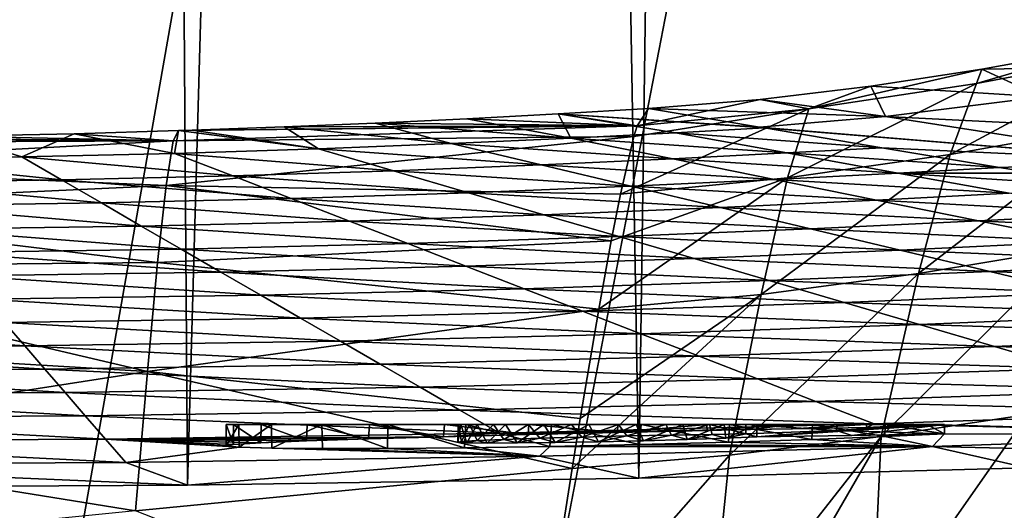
# Model space of a CAD drawing. Header units: metres. Extents: x -23 to 23, y -159 to 23.
# Tile 49 of 89: x 1.51 to 6.16, y -23.61 to -21.29. Entities that reach past the tile are written whole.
import ezdxf

# ---------------------------------------------------------------- set-up
doc = ezdxf.new("R2010")
doc.units = ezdxf.units.M
doc.layers.add('solid_509541_140_SW0001', color=7, linetype='CONTINUOUS')

msp = doc.modelspace()

# ---------------------------------------------------------------- linework, layer by layer
at = {"layer": 'solid_509541_140_SW0001'}
for points in [[(1.964604, 23.490669), (-0.134043, -23.499722), (0.124983, 23.499725)], [(1.964604, 23.490669), (2.299578, -23.487162), (-0.134043, -23.499722)], [(3.622008, 23.468435), (2.299578, -23.487162), (1.964604, 23.490669)], [(3.622008, 23.468435), (4.433448, -23.45261), (2.299578, -23.487162)], [(5.088625, 23.437544), (4.433448, -23.45261), (3.622008, 23.468435)], [(5.088625, 23.437544), (6.268702, -23.405066), (4.433448, -23.45261)], [(6.398866, 23.40106), (6.268702, -23.405066), (5.088625, 23.437544)], [(18.92091, -6.147776, 147.5), (-20.215473, -149, 147.5), (20.215471, -149, 147.5)], [(18.92091, -6.147776, 147.5), (18.001144, -8.470781, 147.5), (-20.215473, -149, 147.5)], [(18.001144, -8.470781, 147.5), (16.797661, -10.659938, 147.5), (-20.215473, -149, 147.5)], [(16.797661, -10.659938, 147.5), (15.328966, -12.681423, 147.5), (-20.215473, -149, 147.5)], [(15.328966, -12.681423, 147.5), (13.618851, -14.502491, 147.5), (-20.215473, -149, 147.5)], [(13.618851, -14.502491, 147.5), (11.693766, -16.095087, 147.5), (-20.215473, -149, 147.5)], [(11.693766, -16.095087, 147.5), (9.584231, -17.433813, 147.5), (-20.215473, -149, 147.5)], [(9.584231, -17.433813, 147.5), (7.32384, -18.497488, 147.5), (-20.215473, -149, 147.5)], [(7.32384, -18.497488, 147.5), (4.94744, -19.269627, 147.5), (-20.215473, -149, 147.5)], [(4.94744, -19.269627, 147.5), (2.493532, -19.73772, 147.5), (-20.215473, -149, 147.5)], [(2.493532, -19.73772, 147.5), (0, -19.894623, 147.5), (-20.215473, -149, 147.5)], [(5.905544, -21.923021, 111.907715), (6.029916, -21.588547, 109.457336), (6.805446, -21.442062, 109.750168)], [(5.905544, -21.923021, 111.907715), (6.805446, -21.442062, 109.750168), (6.654543, -21.788834, 112.205292)], [(6.029916, -21.588547, 109.457336), (6.055544, -21.519991, 106.875908), (6.597027, -21.421963, 107.05645)], [(6.805446, -21.442062, 109.750168), (6.029916, -21.588547, 109.457336), (6.597027, -21.421963, 107.05645)], [(6.597027, -21.421963, 107.05645), (6.055544, -21.519991, 106.875908), (7.212973, -21.503317, 99.732216)], [(6.055544, -21.519991, 106.875908), (6.338707, -21.6511, 99.732216), (7.212973, -21.503317, 99.732216)], [(5.236332, -21.707649, 109.196365), (5.530555, -21.600286, 106.71701), (6.055544, -21.519991, 106.875908)], [(6.029916, -21.588547, 109.457336), (5.236332, -21.707649, 109.196365), (6.055544, -21.519991, 106.875908)], [(6.055544, -21.519991, 106.875908), (5.530555, -21.600286, 106.71701), (6.338707, -21.6511, 99.732216)], [(5.530555, -21.600286, 106.71701), (5.007573, -21.663063, 106.574165), (5.599614, -21.744415, 99.732216)], [(5.236332, -21.707649, 109.196365), (5.007573, -21.663063, 106.574165), (5.530555, -21.600286, 106.71701)], [(5.136675, -22.034033, 111.64164), (5.236332, -21.707649, 109.196365), (6.029916, -21.588547, 109.457336)], [(5.136675, -22.034033, 111.64164), (6.029916, -21.588547, 109.457336), (5.905544, -21.923021, 111.907715)], [(5.530555, -21.600286, 106.71701), (5.599614, -21.744415, 99.732216), (6.338707, -21.6511, 99.732216)], [(4.425222, -21.787727, 108.964775), (4.478664, -21.706179, 106.445038), (5.007573, -21.663063, 106.574165)], [(5.236332, -21.707649, 109.196365), (4.425222, -21.787727, 108.964775), (5.007573, -21.663063, 106.574165)], [(5.007573, -21.663063, 106.574165), (4.478664, -21.706179, 106.445038), (5.599614, -21.744415, 99.732216)], [(6.338707, -21.6511, 99.732216), (5.599614, -21.744415, 99.732216), (7.714296, -21.849998, 83.107414)], [(4.050983, -21.731159, 106.351692), (3.619175, -21.754063, 106.267334), (4.111214, -21.846369, 99.440956)], [(4.425222, -21.787727, 108.964775), (3.619175, -21.754063, 106.267334), (4.050983, -21.731159, 106.351692)], [(5.003813, -21.794233, 99.732216), (4.478664, -21.706179, 106.445038), (4.050983, -21.731159, 106.351692)], [(4.425222, -21.787727, 108.964775), (4.050983, -21.731159, 106.351692), (4.478664, -21.706179, 106.445038)], [(4.050983, -21.731159, 106.351692), (4.111214, -21.846369, 99.440956), (4.60637, -21.821266, 99.440956)], [(4.050983, -21.731159, 106.351692), (4.60637, -21.821266, 99.440956), (5.026599, -21.798054, 99.440956)], [(5.003813, -21.794233, 99.732216), (4.050983, -21.731159, 106.351692), (5.026599, -21.798054, 99.440956)], [(4.346801, -22.110338, 111.402245), (5.236332, -21.707649, 109.196365), (5.136675, -22.034033, 111.64164)], [(4.410074, -21.838594, 109.508675), (5.236332, -21.707649, 109.196365), (4.346801, -22.110338, 111.402245)], [(4.410074, -21.838594, 109.508675), (4.425222, -21.787727, 108.964775), (5.236332, -21.707649, 109.196365)], [(5.599614, -21.744415, 99.732216), (4.478664, -21.706179, 106.445038), (5.003813, -21.794233, 99.732216)], [(2.230446, -21.859114, 108.135269), (2.255984, -21.810745, 106.064827), (4.425222, -21.787727, 108.964775)], [(2.230446, -21.859114, 108.135269), (4.425222, -21.787727, 108.964775), (4.410074, -21.838594, 109.508675)], [(4.425222, -21.787727, 108.964775), (2.255984, -21.810745, 106.064827), (2.321681, -21.808575, 106.072395)], [(4.425222, -21.787727, 108.964775), (2.321681, -21.808575, 106.072395), (2.756572, -21.792747, 106.128059)], [(3.186964, -21.774637, 106.192719), (2.756572, -21.792747, 106.128059), (3.545925, -21.87208, 99.440956)], [(4.425222, -21.787727, 108.964775), (2.756572, -21.792747, 106.128059), (3.186964, -21.774637, 106.192719)], [(3.619175, -21.754063, 106.267334), (3.186964, -21.774637, 106.192719), (4.111214, -21.846369, 99.440956)], [(4.425222, -21.787727, 108.964775), (3.186964, -21.774637, 106.192719), (3.619175, -21.754063, 106.267334)], [(3.186964, -21.774637, 106.192719), (3.545925, -21.87208, 99.440956), (4.111214, -21.846369, 99.440956)], [(5.599614, -21.744415, 99.732216), (5.003813, -21.794233, 99.732216), (6.954767, -21.954865, 83.107414)], [(5.599614, -21.744415, 99.732216), (6.954767, -21.954865, 83.107414), (7.714296, -21.849998, 83.107414)], [(6.654543, -21.788834, 112.205292), (6.477099, -22.366415, 114.533867), (5.755234, -22.485462, 114.242111)], [(5.905544, -21.923021, 111.907715), (6.654543, -21.788834, 112.205292), (5.755234, -22.485462, 114.242111)], [(1.762461, -21.825157, 106.014984), (1.191502, -21.837557, 105.972679), (1.515106, -21.935013, 99.440956)], [(2.230446, -21.859114, 108.135269), (1.191502, -21.837557, 105.972679), (1.762461, -21.825157, 106.014984)], [(1.762461, -21.825157, 106.014984), (1.515106, -21.935013, 99.440956), (2.237187, -21.918198, 99.440956)], [(2.255984, -21.810745, 106.064827), (1.762461, -21.825157, 106.014984), (2.237187, -21.918198, 99.440956)], [(2.230446, -21.859114, 108.135269), (1.762461, -21.825157, 106.014984), (2.255984, -21.810745, 106.064827)], [(2.255984, -21.810745, 106.064827), (2.237187, -21.918198, 99.440956), (2.917995, -21.896648, 99.440956)], [(2.321681, -21.808575, 106.072395), (2.255984, -21.810745, 106.064827), (2.917995, -21.896648, 99.440956)], [(2.756572, -21.792747, 106.128059), (2.321681, -21.808575, 106.072395), (2.917995, -21.896648, 99.440956)], [(2.756572, -21.792747, 106.128059), (2.917995, -21.896648, 99.440956), (3.545925, -21.87208, 99.440956)], [(4.60637, -21.821266, 99.440956), (4.111214, -21.846369, 99.440956), (5.132391, -21.916346, 92.337524)], [(5.026599, -21.798054, 99.440956), (4.60637, -21.821266, 99.440956), (5.582306, -21.891233, 92.337524)], [(4.60637, -21.821266, 99.440956), (5.132391, -21.916346, 92.337524), (5.582306, -21.891233, 92.337524)], [(6.954767, -21.954865, 83.107414), (5.003813, -21.794233, 99.732216), (5.026599, -21.798054, 99.440956)], [(6.954767, -21.954865, 83.107414), (5.026599, -21.798054, 99.440956), (5.582306, -21.891233, 92.337524)], [(2.230446, -21.859114, 108.135269), (0, -21.848099, 105.937126), (0.606864, -21.845356, 105.946342)], [(2.230446, -21.859114, 108.135269), (0, -21.86846, 107.454132), (0, -21.848099, 105.937126)], [(2.230446, -21.859114, 108.135269), (0, -21.976749, 108.967308), (0, -21.86846, 107.454132)], [(2.197791, -22.069244, 110.166862), (0, -21.976749, 108.967308), (2.230446, -21.859114, 108.135269)], [(2.230446, -21.859114, 108.135269), (0.606864, -21.845356, 105.946342), (1.191502, -21.837557, 105.972679)], [(1.191502, -21.837557, 105.972679), (0.76474, -21.945719, 99.440956), (1.515106, -21.935013, 99.440956)], [(2.197791, -22.069244, 110.166862), (4.410074, -21.838594, 109.508675), (4.346801, -22.110338, 111.402245)], [(2.197791, -22.069244, 110.166862), (2.230446, -21.859114, 108.135269), (4.410074, -21.838594, 109.508675)], [(3.545925, -21.87208, 99.440956), (2.917995, -21.896648, 99.440956), (3.970526, -21.97275, 92.337524)], [(4.111214, -21.846369, 99.440956), (3.545925, -21.87208, 99.440956), (4.593228, -21.944033, 92.337524)], [(3.545925, -21.87208, 99.440956), (3.970526, -21.97275, 92.337524), (4.593228, -21.944033, 92.337524)], [(4.111214, -21.846369, 99.440956), (4.593228, -21.944033, 92.337524), (5.132391, -21.916346, 92.337524)], [(2.237187, -21.918198, 99.440956), (1.515106, -21.935013, 99.440956), (2.512906, -22.024775, 92.337524)], [(2.917995, -21.896648, 99.440956), (2.237187, -21.918198, 99.440956), (3.273208, -22.000406, 92.337524)], [(2.237187, -21.918198, 99.440956), (2.512906, -22.024775, 92.337524), (3.273208, -22.000406, 92.337524)], [(2.917995, -21.896648, 99.440956), (3.273208, -22.000406, 92.337524), (3.970526, -21.97275, 92.337524)], [(5.132391, -21.916346, 92.337524), (4.593228, -21.944033, 92.337524), (5.658413, -22.011427, 85.234093)], [(5.905544, -21.923021, 111.907715), (5.755234, -22.485462, 114.242111), (5.011805, -22.58544, 113.981506)], [(5.136675, -22.034033, 111.64164), (5.905544, -21.923021, 111.907715), (5.011805, -22.58544, 113.981506)], [(5.582306, -21.891233, 92.337524), (5.132391, -21.916346, 92.337524), (6.138013, -21.984411, 85.234093)], [(5.132391, -21.916346, 92.337524), (5.658413, -22.011427, 85.234093), (6.138013, -21.984411, 85.234093)], [(6.954767, -21.954865, 83.107414), (5.582306, -21.891233, 92.337524), (6.138013, -21.984411, 85.234093)], [(1.515106, -21.935013, 99.440956), (0.76474, -21.945719, 99.440956), (1.703439, -22.043837, 92.337524)], [(0.76474, -21.945719, 99.440956), (0.86028, -22.055984, 92.337524), (1.703439, -22.043837, 92.337524)], [(1.515106, -21.935013, 99.440956), (1.703439, -22.043837, 92.337524), (2.512906, -22.024775, 92.337524)], [(3.970526, -21.97275, 92.337524), (3.273208, -22.000406, 92.337524), (4.395127, -22.07342, 85.234093)], [(4.593228, -21.944033, 92.337524), (3.970526, -21.97275, 92.337524), (5.075243, -22.041697, 85.234093)], [(3.970526, -21.97275, 92.337524), (4.395127, -22.07342, 85.234093), (5.075243, -22.041697, 85.234093)], [(4.593228, -21.944033, 92.337524), (5.075243, -22.041697, 85.234093), (5.658413, -22.011427, 85.234093)], [(6.954767, -21.954865, 83.107414), (6.138013, -21.984411, 85.234093), (6.304385, -22.012308, 83.107414)], [(2.197791, -22.069244, 110.166862), (0, -22.172537, 110.471481), (0, -21.976749, 108.967308)], [(3.273208, -22.000406, 92.337524), (2.512906, -22.024775, 92.337524), (3.628422, -22.104164, 85.234093)], [(3.273208, -22.000406, 92.337524), (3.628422, -22.104164, 85.234093), (4.395127, -22.07342, 85.234093)], [(5.658413, -22.011427, 85.234093), (5.075243, -22.041697, 85.234093), (6.184435, -22.106506, 78.130661)], [(6.304385, -22.012308, 83.107414), (6.138013, -21.984411, 85.234093), (5.658413, -22.011427, 85.234093)], [(5.658413, -22.011427, 85.234093), (6.184435, -22.106506, 78.130661), (6.69372, -22.077589, 78.130661)], [(6.304385, -22.012308, 83.107414), (5.658413, -22.011427, 85.234093), (6.69372, -22.077589, 78.130661)], [(1.703439, -22.043837, 92.337524), (0.86028, -22.055984, 92.337524), (1.891772, -22.152658, 85.234093)], [(0.86028, -22.055984, 92.337524), (0.955821, -22.166252, 85.234093), (1.891772, -22.152658, 85.234093)], [(2.512906, -22.024775, 92.337524), (1.703439, -22.043837, 92.337524), (2.788624, -22.131351, 85.234093)], [(1.703439, -22.043837, 92.337524), (1.891772, -22.152658, 85.234093), (2.788624, -22.131351, 85.234093)], [(2.512906, -22.024775, 92.337524), (2.788624, -22.131351, 85.234093), (3.628422, -22.104164, 85.234093)], [(5.136675, -22.034033, 111.64164), (5.011805, -22.58544, 113.981506), (4.244174, -22.654762, 113.746124)], [(5.136675, -22.034033, 111.64164), (4.244174, -22.654762, 113.746124), (4.302999, -22.332237, 112.482811)], [(4.346801, -22.110338, 111.402245), (5.136675, -22.034033, 111.64164), (4.302999, -22.332237, 112.482811)], [(5.075243, -22.041697, 85.234093), (4.395127, -22.07342, 85.234093), (5.557257, -22.139359, 78.130661)], [(5.075243, -22.041697, 85.234093), (5.557257, -22.139359, 78.130661), (6.184435, -22.106506, 78.130661)], [(2.157416, -22.434669, 112.153984), (0, -22.172537, 110.471481), (2.197791, -22.069244, 110.166862)], [(2.157416, -22.434669, 112.153984), (2.197791, -22.069244, 110.166862), (4.302999, -22.332237, 112.482811)], [(2.197791, -22.069244, 110.166862), (4.346801, -22.110338, 111.402245), (4.302999, -22.332237, 112.482811)], [(3.628422, -22.104164, 85.234093), (2.788624, -22.131351, 85.234093), (3.983635, -22.207922, 78.130661)], [(4.395127, -22.07342, 85.234093), (3.628422, -22.104164, 85.234093), (4.819728, -22.174088, 78.130661)], [(3.628422, -22.104164, 85.234093), (3.983635, -22.207922, 78.130661), (4.819728, -22.174088, 78.130661)], [(4.395127, -22.07342, 85.234093), (4.819728, -22.174088, 78.130661), (5.557257, -22.139359, 78.130661)], [(6.184435, -22.106506, 78.130661), (5.557257, -22.139359, 78.130661), (6.710457, -22.201588, 71.027222)], [(1.891772, -22.152658, 85.234093), (0.955821, -22.166252, 85.234093), (2.080105, -22.261482, 78.130661)], [(2.788624, -22.131351, 85.234093), (1.891772, -22.152658, 85.234093), (3.064342, -22.237928, 78.130661)], [(1.891772, -22.152658, 85.234093), (2.080105, -22.261482, 78.130661), (3.064342, -22.237928, 78.130661)], [(2.788624, -22.131351, 85.234093), (3.064342, -22.237928, 78.130661), (3.983635, -22.207922, 78.130661)], [(5.557257, -22.139359, 78.130661), (4.819728, -22.174088, 78.130661), (6.039272, -22.237022, 71.027222)], [(5.557257, -22.139359, 78.130661), (6.039272, -22.237022, 71.027222), (6.710457, -22.201588, 71.027222)], [(2.157416, -22.434669, 112.153984), (0, -22.455101, 111.96154), (0, -22.172537, 110.471481)], [(0.955821, -22.166252, 85.234093), (1.051361, -22.27652, 78.130661), (2.080105, -22.261482, 78.130661)], [(3.983635, -22.207922, 78.130661), (3.064342, -22.237928, 78.130661), (4.338849, -22.31168, 71.027222)], [(4.819728, -22.174088, 78.130661), (3.983635, -22.207922, 78.130661), (5.244329, -22.274757, 71.027222)], [(3.983635, -22.207922, 78.130661), (4.338849, -22.31168, 71.027222), (5.244329, -22.274757, 71.027222)], [(4.819728, -22.174088, 78.130661), (5.244329, -22.274757, 71.027222), (6.039272, -22.237022, 71.027222)], [(6.710457, -22.201588, 71.027222), (6.039272, -22.237022, 71.027222), (7.236478, -22.296669, 63.923794)], [(3.064342, -22.237928, 78.130661), (2.080105, -22.261482, 78.130661), (3.34006, -22.344505, 71.027222)], [(3.064342, -22.237928, 78.130661), (3.34006, -22.344505, 71.027222), (4.338849, -22.31168, 71.027222)], [(6.039272, -22.237022, 71.027222), (5.244329, -22.274757, 71.027222), (6.521286, -22.334686, 63.923794)], [(6.039272, -22.237022, 71.027222), (6.521286, -22.334686, 63.923794), (7.236478, -22.296669, 63.923794)], [(2.080105, -22.261482, 78.130661), (1.051361, -22.27652, 78.130661), (2.268437, -22.370304, 71.027222)], [(1.051361, -22.27652, 78.130661), (1.146901, -22.386787, 71.027222), (2.268437, -22.370304, 71.027222)], [(2.080105, -22.261482, 78.130661), (2.268437, -22.370304, 71.027222), (3.34006, -22.344505, 71.027222)], [(5.244329, -22.274757, 71.027222), (4.338849, -22.31168, 71.027222), (5.668931, -22.375427, 63.923794)], [(5.244329, -22.274757, 71.027222), (5.668931, -22.375427, 63.923794), (6.521286, -22.334686, 63.923794)], [(2.157416, -22.434669, 112.153984), (4.302999, -22.332237, 112.482811), (4.244174, -22.654762, 113.746124)], [(3.34006, -22.344505, 71.027222), (2.268437, -22.370304, 71.027222), (3.615778, -22.451082, 63.923794)], [(4.338849, -22.31168, 71.027222), (3.34006, -22.344505, 71.027222), (4.694062, -22.415438, 63.923794)], [(3.34006, -22.344505, 71.027222), (3.615778, -22.451082, 63.923794), (4.694062, -22.415438, 63.923794)], [(4.338849, -22.31168, 71.027222), (4.694062, -22.415438, 63.923794), (5.668931, -22.375427, 63.923794)], [(6.521286, -22.334686, 63.923794), (5.668931, -22.375427, 63.923794), (7.003301, -22.432348, 56.820362)], [(2.268437, -22.370304, 71.027222), (1.146901, -22.386787, 71.027222), (2.45677, -22.479128, 63.923794)], [(1.146901, -22.386787, 71.027222), (1.242441, -22.497053, 63.923794), (2.45677, -22.479128, 63.923794)], [(2.268437, -22.370304, 71.027222), (2.45677, -22.479128, 63.923794), (3.615778, -22.451082, 63.923794)], [(5.668931, -22.375427, 63.923794), (4.694062, -22.415438, 63.923794), (6.093532, -22.476097, 56.820362)], [(6.477099, -22.366415, 114.533867), (6.272376, -23.153133, 116.73999), (5.578393, -23.256638, 116.463593)], [(5.755234, -22.485462, 114.242111), (6.477099, -22.366415, 114.533867), (5.578393, -23.256638, 116.463593)], [(5.668931, -22.375427, 63.923794), (6.093532, -22.476097, 56.820362), (7.003301, -22.432348, 56.820362)], [(2.109189, -22.94903, 114.092239), (0, -22.455101, 111.96154), (2.157416, -22.434669, 112.153984)], [(2.109189, -22.94903, 114.092239), (2.157416, -22.434669, 112.153984), (4.244174, -22.654762, 113.746124)], [(4.694062, -22.415438, 63.923794), (3.615778, -22.451082, 63.923794), (5.049276, -22.519196, 56.820362)], [(4.694062, -22.415438, 63.923794), (5.049276, -22.519196, 56.820362), (6.093532, -22.476097, 56.820362)], [(7.003301, -22.432348, 56.820362), (6.093532, -22.476097, 56.820362), (7.485315, -22.530012, 49.71693)], [(2.109189, -22.94903, 114.092239), (0, -22.823532, 113.432579), (0, -22.455101, 111.96154)], [(2.45677, -22.479128, 63.923794), (1.242441, -22.497053, 63.923794), (2.645103, -22.58795, 56.820362)], [(3.615778, -22.451082, 63.923794), (2.45677, -22.479128, 63.923794), (3.891496, -22.557657, 56.820362)], [(2.45677, -22.479128, 63.923794), (2.645103, -22.58795, 56.820362), (3.891496, -22.557657, 56.820362)], [(3.615778, -22.451082, 63.923794), (3.891496, -22.557657, 56.820362), (5.049276, -22.519196, 56.820362)], [(5.755234, -22.485462, 114.242111), (5.578393, -23.256638, 116.463593), (4.861361, -23.345041, 116.217491)], [(5.011805, -22.58544, 113.981506), (5.755234, -22.485462, 114.242111), (4.861361, -23.345041, 116.217491)], [(6.093532, -22.476097, 56.820362), (5.049276, -22.519196, 56.820362), (6.518133, -22.576767, 49.71693)], [(6.093532, -22.476097, 56.820362), (6.518133, -22.576767, 49.71693), (7.485315, -22.530012, 49.71693)], [(1.242441, -22.497053, 63.923794), (1.337981, -22.607321, 56.820362), (2.645103, -22.58795, 56.820362)], [(5.049276, -22.519196, 56.820362), (3.891496, -22.557657, 56.820362), (5.40449, -22.622955, 49.71693)], [(5.049276, -22.519196, 56.820362), (5.40449, -22.622955, 49.71693), (6.518133, -22.576767, 49.71693)], [(3.891496, -22.557657, 56.820362), (2.645103, -22.58795, 56.820362), (4.167214, -22.664234, 49.71693)], [(3.891496, -22.557657, 56.820362), (4.167214, -22.664234, 49.71693), (5.40449, -22.622955, 49.71693)], [(6.518133, -22.576767, 49.71693), (5.40449, -22.622955, 49.71693), (6.942734, -22.677437, 42.613495)], [(2.645103, -22.58795, 56.820362), (1.337981, -22.607321, 56.820362), (2.833436, -22.696774, 49.71693)], [(1.337981, -22.607321, 56.820362), (1.433522, -22.717588, 49.71693), (2.833436, -22.696774, 49.71693)], [(2.645103, -22.58795, 56.820362), (2.833436, -22.696774, 49.71693), (4.167214, -22.664234, 49.71693)], [(5.011805, -22.58544, 113.981506), (4.861361, -23.345041, 116.217491), (4.117187, -23.407387, 115.997162)], [(5.011805, -22.58544, 113.981506), (4.117187, -23.407387, 115.997162), (4.155818, -23.172108, 115.36525)], [(4.244174, -22.654762, 113.746124), (5.011805, -22.58544, 113.981506), (4.155818, -23.172108, 115.36525)], [(5.40449, -22.622955, 49.71693), (4.167214, -22.664234, 49.71693), (5.759703, -22.726713, 42.613495)], [(5.40449, -22.622955, 49.71693), (5.759703, -22.726713, 42.613495), (6.942734, -22.677437, 42.613495)], [(2.109189, -22.94903, 114.092239), (4.244174, -22.654762, 113.746124), (4.155818, -23.172108, 115.36525)], [(4.167214, -22.664234, 49.71693), (2.833436, -22.696774, 49.71693), (4.442932, -22.770811, 42.613495)], [(4.167214, -22.664234, 49.71693), (4.442932, -22.770811, 42.613495), (5.759703, -22.726713, 42.613495)], [(1.433522, -22.717588, 49.71693), (0, -22.724752, 49.71693), (1.529062, -22.827856, 42.613495)], [(2.833436, -22.696774, 49.71693), (1.433522, -22.717588, 49.71693), (3.021768, -22.805597, 42.613495)], [(1.433522, -22.717588, 49.71693), (1.529062, -22.827856, 42.613495), (3.021768, -22.805597, 42.613495)], [(2.833436, -22.696774, 49.71693), (3.021768, -22.805597, 42.613495), (4.442932, -22.770811, 42.613495)], [(6.942734, -22.677437, 42.613495), (5.759703, -22.726713, 42.613495), (7.367335, -22.778105, 35.510063)], [(0, -22.724752, 49.71693), (0, -22.835518, 42.613495), (1.529062, -22.827856, 42.613495)], [(5.759703, -22.726713, 42.613495), (4.442932, -22.770811, 42.613495), (6.114916, -22.830471, 35.510063)], [(5.759703, -22.726713, 42.613495), (6.114916, -22.830471, 35.510063), (7.367335, -22.778105, 35.510063)], [(3.021768, -22.805597, 42.613495), (1.529062, -22.827856, 42.613495), (3.210101, -22.914419, 35.510063)], [(4.442932, -22.770811, 42.613495), (3.021768, -22.805597, 42.613495), (4.71865, -22.877388, 35.510063)], [(3.021768, -22.805597, 42.613495), (3.210101, -22.914419, 35.510063), (4.71865, -22.877388, 35.510063)], [(4.442932, -22.770811, 42.613495), (4.71865, -22.877388, 35.510063), (6.114916, -22.830471, 35.510063)], [(7.367335, -22.778105, 35.510063), (6.114916, -22.830471, 35.510063), (7.791936, -22.878775, 28.406631)], [(2.109189, -22.94903, 114.092239), (0, -23.276693, 114.879929), (0, -22.823532, 113.432579)], [(1.529062, -22.827856, 42.613495), (0, -22.835518, 42.613495), (1.624602, -22.938124, 35.510063)], [(0, -22.835518, 42.613495), (0, -22.946283, 35.510063), (1.624602, -22.938124, 35.510063)], [(1.529062, -22.827856, 42.613495), (1.624602, -22.938124, 35.510063), (3.210101, -22.914419, 35.510063)], [(6.114916, -22.830471, 35.510063), (4.71865, -22.877388, 35.510063), (6.47013, -22.934229, 28.406631)], [(6.114916, -22.830471, 35.510063), (6.47013, -22.934229, 28.406631), (7.791936, -22.878775, 28.406631)], [(4.71865, -22.877388, 35.510063), (3.210101, -22.914419, 35.510063), (4.994368, -22.983965, 28.406631)], [(4.71865, -22.877388, 35.510063), (4.994368, -22.983965, 28.406631), (6.47013, -22.934229, 28.406631)], [(1.624602, -22.938124, 35.510063), (0, -22.946283, 35.510063), (1.720142, -23.048389, 28.406631)], [(0, -22.946283, 35.510063), (0, -23.057049, 28.406631), (1.720142, -23.048389, 28.406631)], [(2.053027, -23.608309, 115.976242), (0, -23.276693, 114.879929), (2.109189, -22.94903, 114.092239)], [(3.210101, -22.914419, 35.510063), (1.624602, -22.938124, 35.510063), (3.398434, -23.023243, 28.406631)], [(1.624602, -22.938124, 35.510063), (1.720142, -23.048389, 28.406631), (3.398434, -23.023243, 28.406631)], [(2.053027, -23.608309, 115.976242), (2.109189, -22.94903, 114.092239), (4.117187, -23.407387, 115.997162)], [(2.109189, -22.94903, 114.092239), (4.155818, -23.172108, 115.36525), (4.117187, -23.407387, 115.997162)], [(3.210101, -22.914419, 35.510063), (3.398434, -23.023243, 28.406631), (4.994368, -22.983965, 28.406631)], [(6.47013, -22.934229, 28.406631), (4.994368, -22.983965, 28.406631), (6.825343, -23.037987, 21.3032)], [(4.994368, -22.983965, 28.406631), (3.398434, -23.023243, 28.406631), (5.270086, -23.090542, 21.3032)], [(4.994368, -22.983965, 28.406631), (5.270086, -23.090542, 21.3032), (6.825343, -23.037987, 21.3032)], [(3.398434, -23.023243, 28.406631), (1.720142, -23.048389, 28.406631), (3.586766, -23.132065, 21.3032)], [(3.398434, -23.023243, 28.406631), (3.586766, -23.132065, 21.3032), (5.270086, -23.090542, 21.3032)], [(6.825343, -23.037987, 21.3032), (5.270086, -23.090542, 21.3032), (7.180557, -23.141745, 14.199768)], [(1.720142, -23.048389, 28.406631), (0, -23.057049, 28.406631), (1.815682, -23.158657, 21.3032)], [(0, -23.057049, 28.406631), (0, -23.167814, 21.3032), (1.815682, -23.158657, 21.3032)], [(1.720142, -23.048389, 28.406631), (1.815682, -23.158657, 21.3032), (3.586766, -23.132065, 21.3032)], [(5.270086, -23.090542, 21.3032), (3.586766, -23.132065, 21.3032), (5.545805, -23.197119, 14.199768)], [(5.270086, -23.090542, 21.3032), (5.545805, -23.197119, 14.199768), (7.180557, -23.141745, 14.199768)], [(3.586766, -23.132065, 21.3032), (1.815682, -23.158657, 21.3032), (3.775099, -23.240889, 14.199768)], [(3.586766, -23.132065, 21.3032), (3.775099, -23.240889, 14.199768), (5.545805, -23.197119, 14.199768)], [(1.815682, -23.158657, 21.3032), (0, -23.167814, 21.3032), (1.911223, -23.268925, 14.199768)], [(0, -23.167814, 21.3032), (0, -23.27858, 14.199768), (1.911223, -23.268925, 14.199768)], [(1.815682, -23.158657, 21.3032), (1.911223, -23.268925, 14.199768), (3.775099, -23.240889, 14.199768)], [(6.272376, -23.153133, 116.73999), (6.196254, -24.11039, 118.886879), (5.534783, -24.205627, 118.62719)], [(5.578393, -23.256638, 116.463593), (6.272376, -23.153133, 116.73999), (5.534783, -24.205627, 118.62719)], [(7.180557, -23.141745, 14.199768), (5.545805, -23.197119, 14.199768), (7.53577, -23.245502, 7.096336)], [(2.48124, -23.200001, 11.739327), (2.516076, -23.293915, 12.157915), (2.481342, -23.301018, 11.734322)], [(2.516757, -23.200001, 12.161302), (2.516076, -23.293915, 12.157915), (2.48124, -23.200001, 11.739327)], [(2.48124, -23.200001, 11.739327), (2.481342, -23.301018, 11.734322), (2.541732, -23.200001, 11.320031)], [(2.48124, -23.200001, 11.739327), (3.579221, -23.200001, 11.860726), (3.632347, -23.200001, 12.080533)], [(2.516757, -23.200001, 12.161302), (2.48124, -23.200001, 11.739327), (3.632347, -23.200001, 12.080533)], [(2.48124, -23.200001, 11.739327), (3.591483, -23.200001, 11.635633), (3.579221, -23.200001, 11.860726)], [(2.48124, -23.200001, 11.739327), (2.541732, -23.200001, 11.320031), (3.591483, -23.200001, 11.635633)], [(2.541732, -23.200001, 11.320031), (2.481342, -23.301018, 11.734322), (2.543438, -23.306812, 11.313575)], [(2.516757, -23.200001, 12.161302), (2.64499, -23.285843, 12.560951), (2.516076, -23.293915, 12.157915)], [(2.647048, -23.200001, 12.565416), (2.64499, -23.285843, 12.560951), (2.516757, -23.200001, 12.161302)], [(2.516757, -23.200001, 12.161302), (3.911335, -23.200001, 12.429285), (4.114136, -23.200001, 12.52934)], [(2.647048, -23.200001, 12.565416), (2.516757, -23.200001, 12.161302), (4.114136, -23.200001, 12.52934)], [(2.516757, -23.200001, 12.161302), (3.746184, -23.200001, 12.275271), (3.911335, -23.200001, 12.429285)], [(2.516757, -23.200001, 12.161302), (3.632347, -23.200001, 12.080533), (3.746184, -23.200001, 12.275271)], [(2.541732, -23.200001, 11.320031), (2.543438, -23.306812, 11.313575), (2.695709, -23.200001, 10.924479)], [(2.541732, -23.200001, 11.320031), (3.668174, -23.200001, 11.422899), (3.591483, -23.200001, 11.635633)], [(2.541732, -23.200001, 11.320031), (3.802493, -23.200001, 11.241679), (3.668174, -23.200001, 11.422899)], [(2.541732, -23.200001, 11.320031), (2.695709, -23.200001, 10.924479), (3.802493, -23.200001, 11.241679)], [(2.695709, -23.200001, 10.924479), (2.543438, -23.306812, 11.313575), (2.698349, -23.310905, 10.919407)], [(2.647048, -23.200001, 12.565416), (2.86132, -23.277008, 12.924478), (2.64499, -23.285843, 12.560951)], [(2.864305, -23.200001, 12.928335), (2.86132, -23.277008, 12.924478), (2.647048, -23.200001, 12.565416)], [(2.647048, -23.200001, 12.565416), (4.336237, -23.200001, 12.566812), (5.369212, -23.200001, 12.63746)], [(2.864305, -23.200001, 12.928335), (2.647048, -23.200001, 12.565416), (5.369212, -23.200001, 12.63746)], [(2.647048, -23.200001, 12.565416), (4.114136, -23.200001, 12.52934), (4.336237, -23.200001, 12.566812)], [(2.695709, -23.200001, 10.924479), (2.698349, -23.310905, 10.919407), (2.934108, -23.200001, 10.57504)], [(2.695709, -23.200001, 10.924479), (3.983397, -23.200001, 11.106519), (3.802493, -23.200001, 11.241679)], [(2.695709, -23.200001, 10.924479), (4.195868, -23.200001, 11.029087), (3.983397, -23.200001, 11.106519)], [(2.695709, -23.200001, 10.924479), (4.420725, -23.200001, 11.015965), (4.195868, -23.200001, 11.029087)], [(2.695709, -23.200001, 10.924479), (5.878, -23.200001, 10.728755), (4.420725, -23.200001, 11.015965)], [(2.695709, -23.200001, 10.924479), (2.934108, -23.200001, 10.57504), (5.878, -23.200001, 10.728755)], [(2.934108, -23.200001, 10.57504), (2.698349, -23.310905, 10.919407), (2.936955, -23.312897, 10.571705)], [(2.864305, -23.200001, 12.928335), (3.154176, -23.267567, 13.230106), (2.86132, -23.277008, 12.924478)], [(2.864305, -23.200001, 12.928335), (5.369212, -23.200001, 12.63746), (5.795, -23.200001, 12.970804)], [(3.15896, -23.200001, 13.234056), (2.864305, -23.200001, 12.928335), (5.795, -23.200001, 12.970804)], [(3.15896, -23.200001, 13.234056), (3.154176, -23.267567, 13.230106), (2.864305, -23.200001, 12.928335)], [(2.934108, -23.200001, 10.57504), (2.936955, -23.312897, 10.571705), (3.245028, -23.312452, 10.288294)], [(2.934108, -23.200001, 10.57504), (3.245028, -23.312452, 10.288294), (3.246442, -23.200001, 10.287274)], [(2.934108, -23.200001, 10.57504), (5.597748, -23.200001, 10.410482), (5.878, -23.200001, 10.728755)], [(2.934108, -23.200001, 10.57504), (3.246442, -23.200001, 10.287274), (5.597748, -23.200001, 10.410482)], [(3.15896, -23.200001, 13.234056), (3.509514, -23.257669, 13.462438), (3.154176, -23.267567, 13.230106)], [(5.508212, -23.200001, 13.25474), (3.15896, -23.200001, 13.234056), (5.795, -23.200001, 12.970804)], [(3.514188, -23.200001, 13.464715), (3.509514, -23.257669, 13.462438), (3.15896, -23.200001, 13.234056)], [(5.508212, -23.200001, 13.25474), (3.514188, -23.200001, 13.464715), (3.15896, -23.200001, 13.234056)], [(3.246442, -23.200001, 10.287274), (3.245028, -23.312452, 10.288294), (3.608598, -23.309311, 10.080657)], [(3.246442, -23.200001, 10.287274), (3.608598, -23.309311, 10.080657), (3.614498, -23.200001, 10.078186)], [(3.246442, -23.200001, 10.287274), (5.253711, -23.200001, 10.164088), (5.597748, -23.200001, 10.410482)], [(3.246442, -23.200001, 10.287274), (3.614498, -23.200001, 10.078186), (5.253711, -23.200001, 10.164088)], [(3.514188, -23.200001, 13.464715), (3.909894, -23.247522, 13.60885), (3.509514, -23.257669, 13.462438)], [(3.912234, -23.200001, 13.609409), (3.909894, -23.247522, 13.60885), (3.514188, -23.200001, 13.464715)], [(5.156186, -23.200001, 13.475683), (3.912234, -23.200001, 13.609409), (3.514188, -23.200001, 13.464715)], [(5.508212, -23.200001, 13.25474), (5.156186, -23.200001, 13.475683), (3.514188, -23.200001, 13.464715)], [(3.591483, -23.200001, 11.635633), (3.619313, -23.286119, 11.534204), (3.577396, -23.283594, 11.743451)], [(3.579221, -23.200001, 11.860726), (3.577396, -23.283594, 11.743451), (3.594158, -23.279903, 11.956998)], [(3.591483, -23.200001, 11.635633), (3.577396, -23.283594, 11.743451), (3.579221, -23.200001, 11.860726)], [(3.579221, -23.200001, 11.860726), (3.594158, -23.279903, 11.956998), (3.632347, -23.200001, 12.080533)], [(3.668174, -23.200001, 11.422899), (3.619313, -23.286119, 11.534204), (3.591483, -23.200001, 11.635633)], [(3.632347, -23.200001, 12.080533), (3.594158, -23.279903, 11.956998), (3.668548, -23.275318, 12.157769)], [(3.614498, -23.200001, 10.078186), (3.608598, -23.309311, 10.080657), (4.012693, -23.303316, 9.958692)], [(3.614498, -23.200001, 10.078186), (4.012693, -23.303316, 9.958692), (4.020727, -23.200001, 9.957251)], [(3.614498, -23.200001, 10.078186), (4.861471, -23.200001, 10.001144), (5.253711, -23.200001, 10.164088)], [(3.614498, -23.200001, 10.078186), (4.020727, -23.200001, 9.957251), (4.861471, -23.200001, 10.001144)], [(3.668174, -23.200001, 11.422899), (3.715485, -23.287268, 11.345811), (3.619313, -23.286119, 11.534204)], [(3.632347, -23.200001, 12.080533), (3.668548, -23.275318, 12.157769), (3.746184, -23.200001, 12.275271)], [(3.802493, -23.200001, 11.241679), (3.715485, -23.287268, 11.345811), (3.668174, -23.200001, 11.422899)], [(3.746184, -23.200001, 12.275271), (3.668548, -23.275318, 12.157769), (3.795166, -23.270105, 12.330879)], [(3.802493, -23.200001, 11.241679), (3.858306, -23.286915, 11.190828), (3.715485, -23.287268, 11.345811)], [(3.746184, -23.200001, 12.275271), (3.795166, -23.270105, 12.330879), (3.911335, -23.200001, 12.429285)], [(5.158927, -23.21977, 13.474408), (5.545805, -23.197119, 14.199768), (3.775099, -23.240889, 14.199768)], [(4.961431, -23.223738, 13.556334), (5.158927, -23.21977, 13.474408), (3.775099, -23.240889, 14.199768)], [(4.755576, -23.228081, 13.615193), (4.961431, -23.223738, 13.556334), (3.775099, -23.240889, 14.199768)], [(4.331777, -23.237522, 13.660559), (4.755576, -23.228081, 13.615193), (3.775099, -23.240889, 14.199768)], [(3.911335, -23.200001, 12.429285), (3.795166, -23.270105, 12.330879), (3.964371, -23.26458, 12.462828)], [(3.983397, -23.200001, 11.106519), (3.858306, -23.286915, 11.190828), (3.802493, -23.200001, 11.241679)], [(3.983397, -23.200001, 11.106519), (4.037992, -23.284998, 11.079719), (3.858306, -23.286915, 11.190828)], [(3.912234, -23.200001, 13.609409), (4.331777, -23.237522, 13.660559), (3.909894, -23.247522, 13.60885)], [(3.911335, -23.200001, 12.429285), (3.964371, -23.26458, 12.462828), (4.114136, -23.200001, 12.52934)], [(4.333309, -23.200001, 13.660536), (4.331777, -23.237522, 13.660559), (3.912234, -23.200001, 13.609409)], [(4.754863, -23.200001, 13.615316), (4.333309, -23.200001, 13.660536), (3.912234, -23.200001, 13.609409)], [(5.156186, -23.200001, 13.475683), (4.754863, -23.200001, 13.615316), (3.912234, -23.200001, 13.609409)], [(4.114136, -23.200001, 12.52934), (3.964371, -23.26458, 12.462828), (4.162819, -23.259075, 12.543365)], [(4.195868, -23.200001, 11.029087), (4.037992, -23.284998, 11.079719), (3.983397, -23.200001, 11.106519)], [(4.020727, -23.200001, 9.957251), (4.012693, -23.303316, 9.958692), (4.436051, -23.294546, 9.930772)], [(4.020727, -23.200001, 9.957251), (4.436051, -23.294546, 9.930772), (4.444216, -23.200001, 9.931227)], [(4.020727, -23.200001, 9.957251), (4.444216, -23.200001, 9.931227), (4.861471, -23.200001, 10.001144)], [(4.195868, -23.200001, 11.029087), (4.241821, -23.281551, 11.020995), (4.037992, -23.284998, 11.079719)], [(4.114136, -23.200001, 12.52934), (4.162819, -23.259075, 12.543365), (4.336237, -23.200001, 12.566812)], [(4.336237, -23.200001, 12.566812), (4.162819, -23.259075, 12.543365), (4.376126, -23.253935, 12.566656)], [(4.420725, -23.200001, 11.015965), (4.241821, -23.281551, 11.020995), (4.195868, -23.200001, 11.029087)], [(4.420725, -23.200001, 11.015965), (4.455687, -23.276749, 11.019815), (4.241821, -23.281551, 11.020995)], [(4.754863, -23.200001, 13.615316), (4.755576, -23.228081, 13.615193), (4.331777, -23.237522, 13.660559)], [(4.754863, -23.200001, 13.615316), (4.331777, -23.237522, 13.660559), (4.333309, -23.200001, 13.660536)], [(4.336237, -23.200001, 12.566812), (4.376126, -23.253935, 12.566656), (4.561034, -23.200001, 12.538612)], [(4.336237, -23.200001, 12.566812), (4.561034, -23.200001, 12.538612), (5.369212, -23.200001, 12.63746)], [(4.561034, -23.200001, 12.538612), (4.376126, -23.253935, 12.566656), (4.587705, -23.249535, 12.530704)], [(4.641128, -23.200001, 11.068418), (4.455687, -23.276749, 11.019815), (4.420725, -23.200001, 11.015965)], [(5.878, -23.200001, 10.728755), (4.641128, -23.200001, 11.068418), (4.420725, -23.200001, 11.015965)], [(4.444216, -23.200001, 9.931227), (4.436051, -23.294546, 9.930772), (4.8565, -23.283382, 9.999701)], [(4.444216, -23.200001, 9.931227), (4.8565, -23.283382, 9.999701), (4.861471, -23.200001, 10.001144)], [(4.641128, -23.200001, 11.068418), (4.662278, -23.270941, 11.077206), (4.455687, -23.276749, 11.019815)], [(4.561034, -23.200001, 12.538612), (4.587705, -23.249535, 12.530704), (4.767027, -23.200001, 12.447449)], [(4.561034, -23.200001, 12.538612), (4.767027, -23.200001, 12.447449), (5.369212, -23.200001, 12.63746)], [(4.767027, -23.200001, 12.447449), (4.587705, -23.249535, 12.530704), (4.780121, -23.246277, 12.439074)], [(4.835998, -23.200001, 11.181419), (4.662278, -23.270941, 11.077206), (4.641128, -23.200001, 11.068418)], [(5.878, -23.200001, 10.728755), (4.835998, -23.200001, 11.181419), (4.641128, -23.200001, 11.068418)], [(4.835998, -23.200001, 11.181419), (4.845164, -23.264643, 11.188748), (4.662278, -23.270941, 11.077206)], [(5.156186, -23.200001, 13.475683), (4.755576, -23.228081, 13.615193), (4.754863, -23.200001, 13.615316)], [(5.156186, -23.200001, 13.475683), (4.961431, -23.223738, 13.556334), (4.755576, -23.228081, 13.615193)], [(4.767027, -23.200001, 12.447449), (4.780121, -23.246277, 12.439074), (4.938781, -23.244453, 12.30048)], [(4.767027, -23.200001, 12.447449), (4.938781, -23.244453, 12.30048), (4.938781, -23.200001, 12.30048)], [(4.767027, -23.200001, 12.447449), (4.938781, -23.200001, 12.30048), (5.369212, -23.200001, 12.63746)], [(4.99077, -23.200001, 11.346177), (4.845164, -23.264643, 11.188748), (4.835998, -23.200001, 11.181419)], [(5.878, -23.200001, 10.728755), (4.99077, -23.200001, 11.346177), (4.835998, -23.200001, 11.181419)], [(4.99077, -23.200001, 11.346177), (4.99077, -23.258398, 11.346177), (4.845164, -23.264643, 11.188748)], [(4.861471, -23.200001, 10.001144), (4.8565, -23.283382, 9.999701), (5.250412, -23.270493, 10.162237)], [(4.861471, -23.200001, 10.001144), (5.250412, -23.270493, 10.162237), (5.253711, -23.200001, 10.164088)], [(4.938781, -23.200001, 12.30048), (4.938781, -23.244453, 12.30048), (5.368156, -23.227743, 12.636634)], [(4.938781, -23.200001, 12.30048), (5.368156, -23.227743, 12.636634), (5.369212, -23.200001, 12.63746)], [(5.368156, -23.227743, 12.636634), (4.938781, -23.244453, 12.30048), (4.99077, -23.258398, 11.346177)], [(5.156186, -23.200001, 13.475683), (5.158927, -23.21977, 13.474408), (4.961431, -23.223738, 13.556334)], [(5.878, -23.200001, 10.728755), (5.44042, -23.251223, 11.033266), (4.99077, -23.258398, 11.346177)], [(5.878, -23.200001, 10.728755), (4.99077, -23.258398, 11.346177), (4.99077, -23.200001, 11.346177)], [(5.368156, -23.227743, 12.636634), (4.99077, -23.258398, 11.346177), (5.44042, -23.251223, 11.033266)], [(5.508212, -23.200001, 13.25474), (5.158927, -23.21977, 13.474408), (5.156186, -23.200001, 13.475683)], [(5.158927, -23.21977, 13.474408), (5.511757, -23.213652, 13.251949), (5.545805, -23.197119, 14.199768)], [(5.508212, -23.200001, 13.25474), (5.511757, -23.213652, 13.251949), (5.158927, -23.21977, 13.474408)], [(5.253711, -23.200001, 10.164088), (5.250412, -23.270493, 10.162237), (5.596375, -23.256817, 10.409177)], [(5.253711, -23.200001, 10.164088), (5.596375, -23.256817, 10.409177), (5.597748, -23.200001, 10.410482)], [(5.795, -23.200001, 12.970804), (5.368156, -23.227743, 12.636634), (5.878, -23.243269, 10.728755)], [(5.369212, -23.200001, 12.63746), (5.368156, -23.227743, 12.636634), (5.795, -23.200001, 12.970804)], [(5.368156, -23.227743, 12.636634), (5.44042, -23.251223, 11.033266), (5.878, -23.243269, 10.728755)], [(5.878, -23.200001, 10.728755), (5.878, -23.243269, 10.728755), (5.44042, -23.251223, 11.033266)], [(5.508212, -23.200001, 13.25474), (5.795, -23.200001, 12.970804), (5.511757, -23.213652, 13.251949)], [(5.511757, -23.213652, 13.251949), (5.795, -23.200001, 12.970804), (5.545805, -23.197119, 14.199768)], [(5.795, -23.200001, 12.970804), (7.53577, -23.245502, 7.096336), (5.545805, -23.197119, 14.199768)], [(5.597748, -23.200001, 10.410482), (5.596375, -23.256817, 10.409177), (5.878, -23.243269, 10.728755)], [(5.597748, -23.200001, 10.410482), (5.878, -23.243269, 10.728755), (5.878, -23.200001, 10.728755)], [(5.795, -23.200001, 12.970804), (5.878, -23.243269, 10.728755), (7.53577, -23.245502, 7.096336)], [(1.911223, -23.268925, 14.199768), (0, -23.27858, 14.199768), (2.006763, -23.379192, 7.096336)], [(2.053027, -23.608309, 115.976242), (0, -23.81296, 116.298546), (0, -23.276693, 114.879929)], [(0, -23.27858, 14.199768), (0, -23.389345, 7.096336), (2.006763, -23.379192, 7.096336)], [(3.509514, -23.257669, 13.462438), (3.775099, -23.240889, 14.199768), (1.911223, -23.268925, 14.199768)], [(3.154176, -23.267567, 13.230106), (3.509514, -23.257669, 13.462438), (1.911223, -23.268925, 14.199768)], [(2.86132, -23.277008, 12.924478), (3.154176, -23.267567, 13.230106), (1.911223, -23.268925, 14.199768)], [(2.543438, -23.306812, 11.313575), (1.911223, -23.268925, 14.199768), (2.006763, -23.379192, 7.096336)], [(2.64499, -23.285843, 12.560951), (2.86132, -23.277008, 12.924478), (1.911223, -23.268925, 14.199768)], [(2.516076, -23.293915, 12.157915), (2.64499, -23.285843, 12.560951), (1.911223, -23.268925, 14.199768)], [(2.481342, -23.301018, 11.734322), (2.516076, -23.293915, 12.157915), (1.911223, -23.268925, 14.199768)], [(2.543438, -23.306812, 11.313575), (2.481342, -23.301018, 11.734322), (1.911223, -23.268925, 14.199768)], [(3.509514, -23.257669, 13.462438), (3.909894, -23.247522, 13.60885), (3.775099, -23.240889, 14.199768)], [(3.668548, -23.275318, 12.157769), (3.594158, -23.279903, 11.956998), (3.619313, -23.286119, 11.534204)], [(3.668548, -23.275318, 12.157769), (3.619313, -23.286119, 11.534204), (3.715485, -23.287268, 11.345811)], [(3.795166, -23.270105, 12.330879), (3.668548, -23.275318, 12.157769), (3.715485, -23.287268, 11.345811)], [(3.795166, -23.270105, 12.330879), (3.715485, -23.287268, 11.345811), (3.858306, -23.286915, 11.190828)], [(3.909894, -23.247522, 13.60885), (4.331777, -23.237522, 13.660559), (3.775099, -23.240889, 14.199768)], [(3.964371, -23.26458, 12.462828), (3.795166, -23.270105, 12.330879), (3.858306, -23.286915, 11.190828)], [(3.964371, -23.26458, 12.462828), (3.858306, -23.286915, 11.190828), (4.037992, -23.284998, 11.079719)], [(4.162819, -23.259075, 12.543365), (3.964371, -23.26458, 12.462828), (4.037992, -23.284998, 11.079719)], [(4.162819, -23.259075, 12.543365), (4.037992, -23.284998, 11.079719), (4.241821, -23.281551, 11.020995)], [(4.376126, -23.253935, 12.566656), (4.162819, -23.259075, 12.543365), (4.241821, -23.281551, 11.020995)], [(4.376126, -23.253935, 12.566656), (4.241821, -23.281551, 11.020995), (4.455687, -23.276749, 11.019815)], [(4.587705, -23.249535, 12.530704), (4.376126, -23.253935, 12.566656), (4.455687, -23.276749, 11.019815)], [(4.587705, -23.249535, 12.530704), (4.455687, -23.276749, 11.019815), (4.662278, -23.270941, 11.077206)], [(4.780121, -23.246277, 12.439074), (4.587705, -23.249535, 12.530704), (4.662278, -23.270941, 11.077206)], [(4.780121, -23.246277, 12.439074), (4.662278, -23.270941, 11.077206), (4.845164, -23.264643, 11.188748)], [(5.578393, -23.256638, 116.463593), (4.993529, -24.267925, 118.441109), (4.765313, -24.293667, 118.369713)], [(4.861361, -23.345041, 116.217491), (5.578393, -23.256638, 116.463593), (4.765313, -24.293667, 118.369713)], [(4.938781, -23.244453, 12.30048), (4.780121, -23.246277, 12.439074), (4.845164, -23.264643, 11.188748)], [(4.938781, -23.244453, 12.30048), (4.845164, -23.264643, 11.188748), (4.99077, -23.258398, 11.346177)], [(5.250412, -23.270493, 10.162237), (4.8565, -23.283382, 9.999701), (5.821522, -23.303696, 7.096336)], [(5.578393, -23.256638, 116.463593), (5.534783, -24.205627, 118.62719), (4.993529, -24.267925, 118.441109)], [(5.596375, -23.256817, 10.409177), (5.250412, -23.270493, 10.162237), (5.821522, -23.303696, 7.096336)], [(5.596375, -23.256817, 10.409177), (5.821522, -23.303696, 7.096336), (5.878, -23.243269, 10.728755)], [(5.878, -23.243269, 10.728755), (5.821522, -23.303696, 7.096336), (7.53577, -23.245502, 7.096336)], [(7.53577, -23.245502, 7.096336), (5.821522, -23.303696, 7.096336), (7.83732, -23.351192)], [(2.543438, -23.306812, 11.313575), (2.006763, -23.379192, 7.096336), (3.963432, -23.34971, 7.096336)], [(2.698349, -23.310905, 10.919407), (2.543438, -23.306812, 11.313575), (3.963432, -23.34971, 7.096336)], [(2.936955, -23.312897, 10.571705), (2.698349, -23.310905, 10.919407), (3.963432, -23.34971, 7.096336)], [(3.245028, -23.312452, 10.288294), (2.936955, -23.312897, 10.571705), (3.963432, -23.34971, 7.096336)], [(3.608598, -23.309311, 10.080657), (3.245028, -23.312452, 10.288294), (3.963432, -23.34971, 7.096336)], [(3.594158, -23.279903, 11.956998), (3.577396, -23.283594, 11.743451), (3.619313, -23.286119, 11.534204)], [(4.012693, -23.303316, 9.958692), (3.608598, -23.309311, 10.080657), (3.963432, -23.34971, 7.096336)], [(4.012693, -23.303316, 9.958692), (3.963432, -23.34971, 7.096336), (5.821522, -23.303696, 7.096336)], [(5.821522, -23.303696, 7.096336), (3.963432, -23.34971, 7.096336), (4.433448, -23.45261)], [(4.436051, -23.294546, 9.930772), (4.012693, -23.303316, 9.958692), (5.821522, -23.303696, 7.096336)], [(5.821522, -23.303696, 7.096336), (4.433448, -23.45261), (6.268702, -23.405066)], [(4.8565, -23.283382, 9.999701), (4.436051, -23.294546, 9.930772), (5.821522, -23.303696, 7.096336)], [(5.821522, -23.303696, 7.096336), (6.268702, -23.405066), (7.83732, -23.351192)], [(3.963432, -23.34971, 7.096336), (2.006763, -23.379192, 7.096336), (2.299578, -23.487162)], [(3.963432, -23.34971, 7.096336), (2.299578, -23.487162), (4.433448, -23.45261)], [(4.861361, -23.345041, 116.217491), (4.765313, -24.293667, 118.369713), (3.968194, -24.360874, 118.151939)], [(4.117187, -23.407387, 115.997162), (4.861361, -23.345041, 116.217491), (3.968194, -24.360874, 118.151939)], [(0, -23.389345, 7.096336), (-0.134043, -23.499722), (2.299578, -23.487162)], [(2.006763, -23.379192, 7.096336), (0, -23.389345, 7.096336), (2.299578, -23.487162)], [(2.053027, -23.608309, 115.976242), (4.117187, -23.407387, 115.997162), (3.968194, -24.360874, 118.151939)]]:
    msp.add_3dface(points, dxfattribs=at)

doc.saveas('drawing.dxf')
